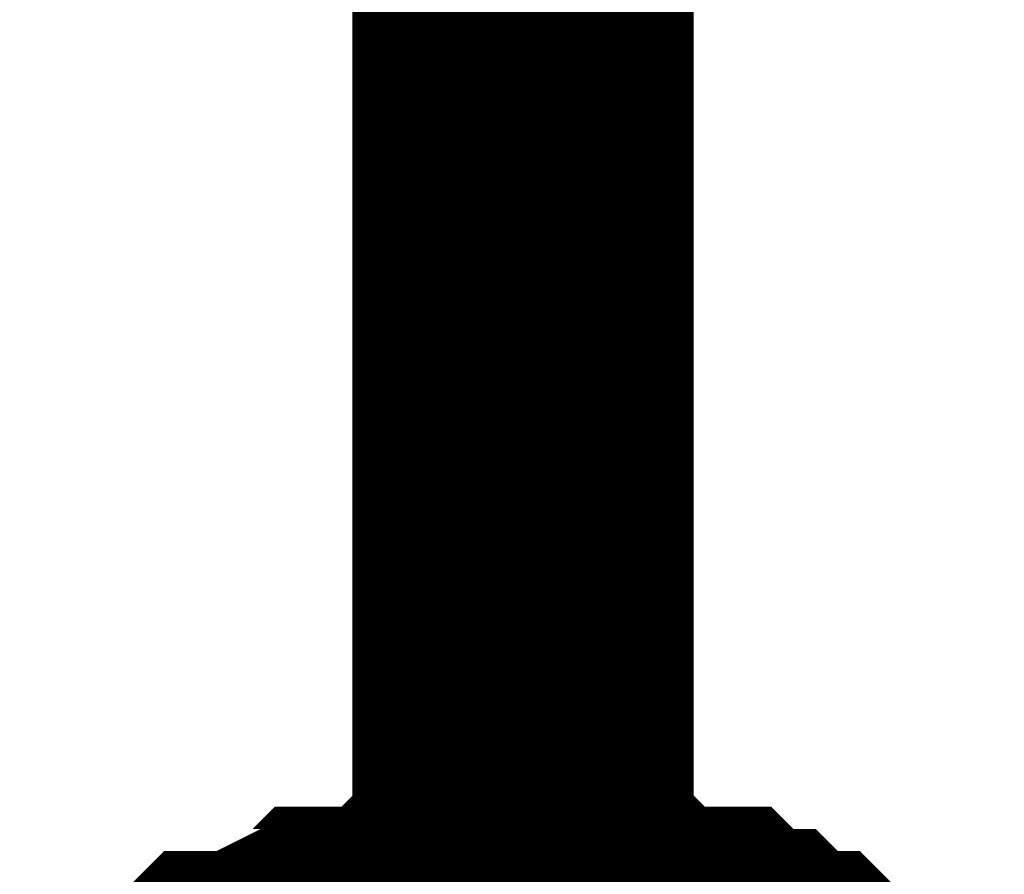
# Model space of a CAD drawing. Header units: inches. Extents: x 0 to 292, y 0 to 193.
# Tile 45 of 155: x 110.654 to 111.519, y 80.355 to 81.106. Entities that reach past the tile are written whole.
import ezdxf

# ---------------------------------------------------------------- set-up
doc = ezdxf.new("R2010")
doc.units = ezdxf.units.IN
doc.layers.add('Sheet', color=255, linetype='Continuous')

msp = doc.modelspace()

# ---------------------------------------------------------------- linework, layer by layer
at = {"layer": 'Sheet'}
for points in [[(111.0962, 87.39816, 0.29972, 0.29972, 0), (111.0962, 79.77713, 0.29972, 0.29972, 0)], [(110.80394, 80.18645, 0.29972, 0.29972, 0), (110.82343, 80.20594, 0.29972, 0.29972, 0), (110.84291, 80.22543, 0.29972, 0.29972, 0), (110.86239, 80.22543, 0.29972, 0.29972, 0), (110.90136, 80.24492, 0.29972, 0.29972, 0), (110.92084, 80.24492, 0.29972, 0.29972, 0), (110.94033, 80.26441, 0.29972, 0.29972, 0), (110.95981, 80.26441, 0.29972, 0.29972, 0), (110.99878, 80.26441, 0.29972, 0.29972, 0), (111.01826, 80.2839, 0.29972, 0.29972, 0), (111.03775, 80.2839, 0.29972, 0.29972, 0), (111.07671, 80.2839, 0.29972, 0.29972, 0), (111.0962, 80.2839, 0.29972, 0.29972, 0)], [(110.80394, 80.18645, 0.29972, 0.29972, 0), (110.82343, 80.20594, 0.29972, 0.29972, 0), (110.84291, 80.22543, 0.29972, 0.29972, 0), (110.86239, 80.22543, 0.29972, 0.29972, 0), (110.90136, 80.24492, 0.29972, 0.29972, 0), (110.92084, 80.24492, 0.29972, 0.29972, 0), (110.94033, 80.26441, 0.29972, 0.29972, 0), (110.95981, 80.26441, 0.29972, 0.29972, 0), (110.99878, 80.26441, 0.29972, 0.29972, 0), (111.01826, 80.2839, 0.29972, 0.29972, 0), (111.03775, 80.2839, 0.29972, 0.29972, 0), (111.07671, 80.2839, 0.29972, 0.29972, 0), (111.0962, 80.2839, 0.29972, 0.29972, 0)], [(110.80394, 80.18645, 0.29972, 0.29972, 0), (110.82343, 80.20594, 0.29972, 0.29972, 0), (110.84291, 80.22543, 0.29972, 0.29972, 0), (110.86239, 80.22543, 0.29972, 0.29972, 0), (110.90136, 80.24492, 0.29972, 0.29972, 0), (110.92084, 80.24492, 0.29972, 0.29972, 0), (110.94033, 80.26441, 0.29972, 0.29972, 0), (110.95981, 80.26441, 0.29972, 0.29972, 0), (110.99878, 80.26441, 0.29972, 0.29972, 0), (111.01826, 80.2839, 0.29972, 0.29972, 0), (111.03775, 80.2839, 0.29972, 0.29972, 0), (111.07671, 80.2839, 0.29972, 0.29972, 0), (111.0962, 80.2839, 0.29972, 0.29972, 0)], [(110.80394, 80.18645, 0.29972, 0.29972, 0), (110.82343, 80.20594, 0.29972, 0.29972, 0), (110.84291, 80.22543, 0.29972, 0.29972, 0), (110.86239, 80.22543, 0.29972, 0.29972, 0), (110.90136, 80.24492, 0.29972, 0.29972, 0), (110.92084, 80.24492, 0.29972, 0.29972, 0), (110.94033, 80.26441, 0.29972, 0.29972, 0), (110.95981, 80.26441, 0.29972, 0.29972, 0), (110.99878, 80.26441, 0.29972, 0.29972, 0), (111.01826, 80.2839, 0.29972, 0.29972, 0), (111.03775, 80.2839, 0.29972, 0.29972, 0), (111.07671, 80.2839, 0.29972, 0.29972, 0), (111.0962, 80.2839, 0.29972, 0.29972, 0)], [(110.80394, 80.18645, 0.29972, 0.29972, 0), (110.82343, 80.20594, 0.29972, 0.29972, 0), (110.84291, 80.22543, 0.29972, 0.29972, 0), (110.86239, 80.22543, 0.29972, 0.29972, 0), (110.90136, 80.24492, 0.29972, 0.29972, 0), (110.92084, 80.24492, 0.29972, 0.29972, 0), (110.94033, 80.26441, 0.29972, 0.29972, 0), (110.95981, 80.26441, 0.29972, 0.29972, 0), (110.99878, 80.26441, 0.29972, 0.29972, 0), (111.01826, 80.2839, 0.29972, 0.29972, 0), (111.03775, 80.2839, 0.29972, 0.29972, 0), (111.07671, 80.2839, 0.29972, 0.29972, 0), (111.0962, 80.2839, 0.29972, 0.29972, 0)], [(111.0962, 80.2839, 0.29972, 0.29972, 0), (111.0962, 80.2839, 0.29972, 0.29972, 0)], [(111.0962, 80.2839, 0.29972, 0.29972, 0), (111.11568, 80.2839, 0.29972, 0.29972, 0), (111.15465, 80.2839, 0.29972, 0.29972, 0), (111.17413, 80.2839, 0.29972, 0.29972, 0), (111.19362, 80.26441, 0.29972, 0.29972, 0), (111.2131, 80.26441, 0.29972, 0.29972, 0), (111.25207, 80.26441, 0.29972, 0.29972, 0), (111.27155, 80.24492, 0.29972, 0.29972, 0), (111.29104, 80.24492, 0.29972, 0.29972, 0), (111.31052, 80.22543, 0.29972, 0.29972, 0), (111.33, 80.22543, 0.29972, 0.29972, 0), (111.34949, 80.20594, 0.29972, 0.29972, 0), (111.36897, 80.18645, 0.29972, 0.29972, 0)], [(111.0962, 80.2839, 0.29972, 0.29972, 0), (111.0962, 80.2839, 0.29972, 0.29972, 0)], [(111.0962, 80.2839, 0.29972, 0.29972, 0), (111.11568, 80.2839, 0.29972, 0.29972, 0), (111.15465, 80.2839, 0.29972, 0.29972, 0), (111.17413, 80.2839, 0.29972, 0.29972, 0), (111.19362, 80.26441, 0.29972, 0.29972, 0), (111.2131, 80.26441, 0.29972, 0.29972, 0), (111.25207, 80.26441, 0.29972, 0.29972, 0), (111.27155, 80.24492, 0.29972, 0.29972, 0), (111.29104, 80.24492, 0.29972, 0.29972, 0), (111.31052, 80.22543, 0.29972, 0.29972, 0), (111.33, 80.22543, 0.29972, 0.29972, 0), (111.34949, 80.20594, 0.29972, 0.29972, 0), (111.36897, 80.18645, 0.29972, 0.29972, 0)], [(111.0962, 80.2839, 0.29972, 0.29972, 0), (111.0962, 80.2839, 0.29972, 0.29972, 0)], [(111.0962, 80.2839, 0.29972, 0.29972, 0), (111.11568, 80.2839, 0.29972, 0.29972, 0), (111.15465, 80.2839, 0.29972, 0.29972, 0), (111.17413, 80.2839, 0.29972, 0.29972, 0), (111.19362, 80.26441, 0.29972, 0.29972, 0), (111.2131, 80.26441, 0.29972, 0.29972, 0), (111.25207, 80.26441, 0.29972, 0.29972, 0), (111.27155, 80.24492, 0.29972, 0.29972, 0), (111.29104, 80.24492, 0.29972, 0.29972, 0), (111.31052, 80.22543, 0.29972, 0.29972, 0), (111.33, 80.22543, 0.29972, 0.29972, 0), (111.34949, 80.20594, 0.29972, 0.29972, 0), (111.36897, 80.18645, 0.29972, 0.29972, 0)], [(111.0962, 80.2839, 0.29972, 0.29972, 0), (111.0962, 80.2839, 0.29972, 0.29972, 0)], [(111.0962, 80.2839, 0.29972, 0.29972, 0), (111.11568, 80.2839, 0.29972, 0.29972, 0), (111.15465, 80.2839, 0.29972, 0.29972, 0), (111.17413, 80.2839, 0.29972, 0.29972, 0), (111.19362, 80.26441, 0.29972, 0.29972, 0), (111.2131, 80.26441, 0.29972, 0.29972, 0), (111.25207, 80.26441, 0.29972, 0.29972, 0), (111.27155, 80.24492, 0.29972, 0.29972, 0), (111.29104, 80.24492, 0.29972, 0.29972, 0), (111.31052, 80.22543, 0.29972, 0.29972, 0), (111.33, 80.22543, 0.29972, 0.29972, 0), (111.34949, 80.20594, 0.29972, 0.29972, 0), (111.36897, 80.18645, 0.29972, 0.29972, 0)], [(111.0962, 80.2839, 0.29972, 0.29972, 0), (111.0962, 80.2839, 0.29972, 0.29972, 0)], [(111.0962, 80.2839, 0.29972, 0.29972, 0), (111.11568, 80.2839, 0.29972, 0.29972, 0), (111.15465, 80.2839, 0.29972, 0.29972, 0), (111.17413, 80.2839, 0.29972, 0.29972, 0), (111.19362, 80.26441, 0.29972, 0.29972, 0), (111.2131, 80.26441, 0.29972, 0.29972, 0), (111.25207, 80.26441, 0.29972, 0.29972, 0), (111.27155, 80.24492, 0.29972, 0.29972, 0), (111.29104, 80.24492, 0.29972, 0.29972, 0), (111.31052, 80.22543, 0.29972, 0.29972, 0), (111.33, 80.22543, 0.29972, 0.29972, 0), (111.34949, 80.20594, 0.29972, 0.29972, 0), (111.36897, 80.18645, 0.29972, 0.29972, 0)]]:
    msp.add_lwpolyline(points, format="xyseb", dxfattribs=at)

doc.saveas('drawing.dxf')
